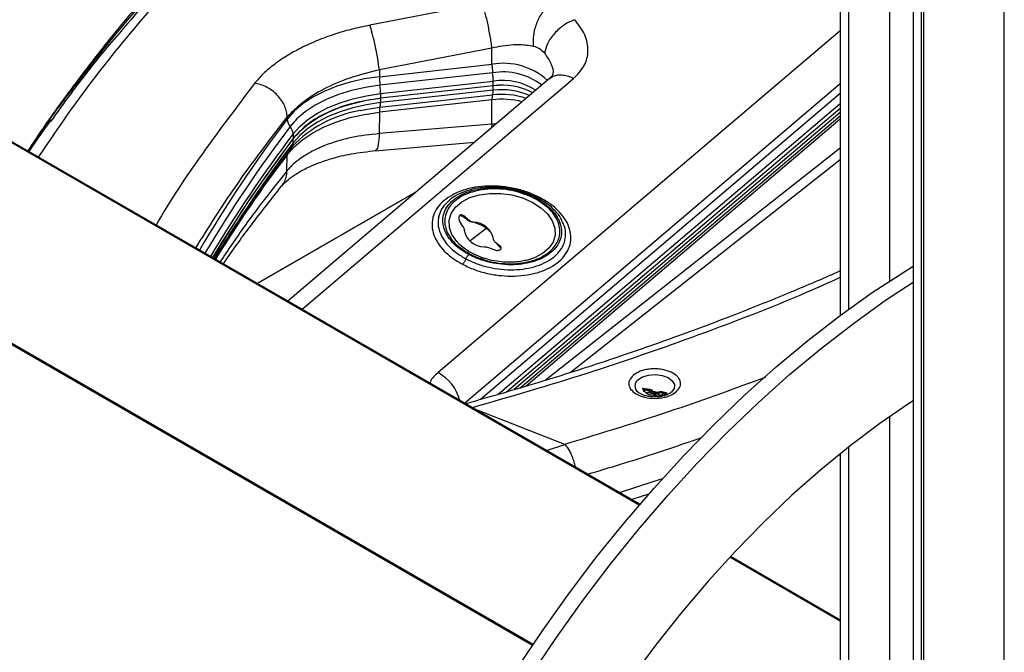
# Model space of a CAD drawing. Header units: millimetres. Extents: x 0 to 4200, y 0 to 2970.
# Tile 49 of 75: x 3180 to 3336, y 1811 to 1911. Entities that reach past the tile are written whole.
import ezdxf

# ---------------------------------------------------------------- set-up
doc = ezdxf.new("R2010")
doc.units = ezdxf.units.MM
doc.header["$LTSCALE"] = 10

msp = doc.modelspace()

# ---------------------------------------------------------------- linework, layer by layer
at = {"color": 7, "linetype": 'Continuous', "lineweight": 25}
for p, q in [((3321.161, 2080.041), (3321.161, 1736.82)), ((3322.404, 2077.094), (3322.404, 1488.154)), ((3322.785, 2076.564), (3322.785, 1488.073)), ((3335.584, 1480.684), (3335.584, 2069.175)), ((3317.464, 1869.867), (3317.464, 2064.616)), ((3309.59, 2061.158), (3309.59, 1864.371)), ((3310.959, 1865.377), (3310.959, 2060.861)), ((3277.723, 1834.329), (2993.609, 1998.344)), ((3277.819, 1834.441), (2993.911, 1998.337)), ((3260.792, 1812.069), (2961.076, 1985.092)), ((3260.893, 1812.218), (2961.273, 1985.185)), ((3252.866, 1913.824), (3235.023, 1910.366)), ((3309.59, 1909.496), (3245.837, 1855.305)), ((3236.537, 1903.334), (3254.38, 1906.792)), ((3254.391, 1904.175), (3254.38, 1906.792)), ((3236.542, 1902.206), (3254.391, 1904.175)), ((3236.537, 1903.334), (3236.542, 1902.206)), ((3254.487, 1902.817), (3236.638, 1900.848)), ((3263.519, 1901.921), (3222.025, 1866.65)), ((3224.291, 1865.342), (3267.333, 1901.929)), ((3236.735, 1899.518), (3254.584, 1901.487)), ((3254.59, 1900.76), (3236.741, 1898.791)), ((3250.028, 1850.484), (3309.59, 1901.113)), ((3254.59, 1900.76), (3254.584, 1901.487)), ((3254.584, 1900.067), (3254.59, 1900.76)), ((3236.638, 1897.352), (3254.487, 1899.321)), ((3254.584, 1900.067), (3236.735, 1898.098)), ((3236.735, 1899.518), (3236.741, 1898.791)), ((3309.59, 1899.522), (3252.572, 1851.055)), ((3254.391, 1898.547), (3236.542, 1896.578)), ((3236.741, 1898.791), (3236.735, 1898.098)), ((3254.375, 1894.697), (3254.391, 1898.547)), ((3255.38, 1851.876), (3309.59, 1897.956)), ((3236.542, 1896.578), (3236.528, 1893.181)), ((3256.709, 1852.265), (3309.59, 1897.214)), ((3309.59, 1896.535), (3257.927, 1852.62)), ((3258.848, 1852.89), (3309.59, 1896.021)), ((3221.923, 1895.797), (3221.93, 1895.474)), ((3254.375, 1894.697), (3236.528, 1893.181)), ((3254.375, 1894.697), (3254.317, 1894.099)), ((3255.009, 1894.687), (3254.375, 1894.697)), ((3309.59, 1895.49), (3259.801, 1853.168)), ((3222.873, 1893.132), (3222.901, 1892.415)), ((3222.638, 1891.023), (3222.898, 1891.32)), ((3222.873, 1891.712), (3222.901, 1892.415)), ((3235.858, 1890.482), (3251.639, 1891.823)), ((3221.879, 1887.265), (3221.93, 1889.847)), ((3309.59, 1890.907), (3262.83, 1854.065)), ((3266.77, 1855.331), (3309.59, 1889.068)), ((3242.465, 1884.024), (3217.196, 1869.437)), ((3242.336, 1883.915), (3217.227, 1869.42)), ((3246.034, 1880.045), (3245.868, 1879.919)), ((3249.787, 1878.449), (3249.25, 1879.374)), ((3249.676, 1880.077), (3249.301, 1880.233)), ((3249.676, 1880.077), (3249.842, 1879.984)), ((3249.908, 1879.943), (3249.842, 1879.984)), ((3250.084, 1880.062), (3250.889, 1879.358)), ((3250.084, 1880.062), (3250.329, 1879.624)), ((3250.329, 1879.624), (3250.097, 1879.813)), ((3250.566, 1879.417), (3250.329, 1879.624)), ((3250.889, 1879.358), (3250.566, 1879.417)), ((3250.731, 1879.317), (3251.181, 1879.182)), ((3250.891, 1876.191), (3253.401, 1878.161)), ((3254.861, 1876.03), (3255.502, 1875.518)), ((3255.627, 1875.178), (3254.861, 1876.03)), ((3254.582, 1874.808), (3253.76, 1875.121)), ((3254.77, 1874.749), (3254.582, 1874.808)), ((3255.502, 1875.518), (3255.604, 1875.437)), ((3255.838, 1875.018), (3255.604, 1875.437)), ((3260.022, 1873.149), (3259.763, 1873.085)), ((3278.289, 1852.675), (3278.289, 1852.798)), ((3278.647, 1852.546), (3278.315, 1852.606)), ((3278.355, 1852.384), (3278.647, 1852.546)), ((3279.024, 1852.497), (3279.288, 1852.354)), ((3279.291, 1852.472), (3279.024, 1852.497)), ((3279.288, 1852.354), (3279.291, 1852.472)), ((3279.291, 1852.643), (3279.291, 1852.472)), ((3277.529, 1852.217), (3277.495, 1852.248)), ((3279.739, 1851.815), (3279.939, 1851.737)), ((3279.995, 1852.092), (3279.943, 1852.156)), ((3279.972, 1851.929), (3280.391, 1851.717)), ((3280.23, 1852.24), (3279.995, 1852.256)), ((3279.995, 1852.256), (3279.995, 1852.092)), ((3280.23, 1852.075), (3279.995, 1852.092)), ((3280.128, 1851.7), (3280.363, 1851.694)), ((3280.513, 1851.648), (3280.229, 1851.777)), ((3280.23, 1852.24), (3280.23, 1852.075)), ((3280.391, 1851.717), (3280.23, 1852.075)), ((3280.513, 1851.648), (3280.391, 1851.717)), ((3280.619, 1852.136), (3280.42, 1852.203)), ((3280.42, 1852.203), (3280.42, 1852.039)), ((3280.42, 1852.039), (3280.619, 1851.971)), ((3281.113, 1851.604), (3280.42, 1852.039)), ((3280.619, 1852.136), (3280.619, 1851.971)), ((3281.437, 1852.229), (3281.437, 1852.057)), ((3281.626, 1851.994), (3281.437, 1852.057)), ((3281.437, 1852.057), (3281.524, 1851.922)), ((3281.524, 1851.922), (3281.626, 1851.994)), ((3281.881, 1851.921), (3281.922, 1851.912)), ((3282.111, 1852.019), (3282.111, 1852.059)), ((3265.946, 1843.94), (3251.667, 1849.538)), ((3317.464, 1773.111), (3317.464, 1848.368)), ((3263.03, 1842.978), (3265.946, 1843.94)), ((3310.959, 1766.906), (3310.959, 1843.548)), ((3309.59, 1842.459), (3309.59, 1767.233)), ((3279.21, 1836.043), (3276.543, 1835.177)), ((3309.59, 1815.932), (3292.065, 1826.049)), ((3309.59, 1816.1), (3292.166, 1826.158))]:
    msp.add_line(p, q, dxfattribs=at)
at = {"color": 7, "linetype": 'Continuous', "lineweight": 25, "flags": 128}
for points in [[(3236.542, 1902.206), (3234.187, 1901.86), (3231.923, 1901.352), (3229.781, 1900.69), (3227.794, 1899.883), (3225.991, 1898.943), (3224.397, 1897.885), (3223.037, 1896.723), (3221.93, 1895.474)], [(3236.638, 1900.848), (3234.345, 1900.51), (3232.138, 1900.015), (3230.052, 1899.37), (3228.116, 1898.584), (3226.358, 1897.669), (3224.806, 1896.637), (3223.48, 1895.505), (3222.402, 1894.289)], [(3222.873, 1893.132), (3223.923, 1894.317), (3225.214, 1895.419), (3226.726, 1896.423), (3228.437, 1897.315), (3230.322, 1898.08), (3232.353, 1898.708), (3234.502, 1899.19), (3236.735, 1899.518)], [(3236.735, 1898.098), (3234.502, 1897.77), (3232.353, 1897.288), (3230.322, 1896.659), (3228.437, 1895.894), (3226.726, 1895.003), (3225.214, 1893.999), (3223.923, 1892.896), (3222.873, 1891.712)], [(3222.901, 1892.415), (3223.949, 1893.598), (3225.238, 1894.698), (3226.747, 1895.701), (3228.456, 1896.591), (3230.338, 1897.355), (3232.366, 1897.982), (3234.511, 1898.463), (3236.741, 1898.791)], [(3221.93, 1889.847), (3223.037, 1891.095), (3224.397, 1892.257), (3225.991, 1893.316), (3227.794, 1894.255), (3229.781, 1895.062), (3231.923, 1895.724), (3234.187, 1896.232), (3236.542, 1896.578)], [(3233.518, 1896.85), (3234.345, 1897.015), (3236.638, 1897.352)], [(3249.246, 1875.624), (3248.8, 1876.088), (3248.046, 1877.18), (3247.639, 1878.32), (3247.597, 1879.457), (3247.922, 1880.542), (3248.6, 1881.529), (3249.601, 1882.372), (3250.881, 1883.037), (3252.384, 1883.493), (3254.045, 1883.721), (3255.791, 1883.711), (3257.546, 1883.463), (3259.233, 1882.988), (3260.779, 1882.307), (3262.115, 1881.449), (3263.183, 1880.453), (3263.937, 1879.361), (3264.344, 1878.222), (3264.386, 1877.084), (3264.061, 1875.999), (3263.383, 1875.013), (3262.383, 1874.169), (3261.102, 1873.504), (3260.022, 1873.149)], [(3250.709, 1874.517), (3249.869, 1875.092), (3249.246, 1875.624)], [(3258.451, 1808.526), (3262.486, 1814.552), (3266.676, 1820.43), (3271.012, 1826.144), (3275.482, 1831.68), (3280.075, 1837.024), (3284.779, 1842.162), (3289.582, 1847.082), (3294.473, 1851.771), (3299.439, 1856.217), (3304.467, 1860.41), (3309.545, 1864.337), (3314.66, 1867.991), (3319.799, 1871.361), (3321.161, 1872.204)], [(3260.572, 1807.301), (3264.607, 1813.328), (3268.798, 1819.205), (3273.133, 1824.919), (3277.603, 1830.455), (3282.196, 1835.799), (3286.9, 1840.937), (3291.704, 1845.857), (3296.594, 1850.546), (3301.56, 1854.993), (3306.588, 1859.185), (3311.666, 1863.113), (3316.781, 1866.766), (3321.161, 1869.657)], [(3277.504, 1854.169), (3278.242, 1854.628), (3279.212, 1854.914), (3280.297, 1854.993), (3281.367, 1854.855), (3282.292, 1854.516), (3282.96, 1854.018), (3283.292, 1853.42), (3283.247, 1852.795), (3282.83, 1852.218), (3282.8, 1852.192)], [(3321.161, 1850.849), (3320.577, 1850.469), (3315.853, 1847.228), (3311.16, 1843.706), (3306.514, 1839.914), (3301.927, 1835.863), (3297.414, 1831.566), (3292.988, 1827.035), (3288.663, 1822.285), (3284.452, 1817.329), (3280.368, 1812.182), (3276.422, 1806.861)], [(3274.573, 1836.314), (3280.09, 1838.103), (3281.444, 1838.553)]]:
    msp.add_lwpolyline(points, dxfattribs=at)
at = {"color": 7, "linetype": 'Continuous', "lineweight": 25}
for centre, radius, start, end in [((3256.174, 1893.945), 10.384, 47.67024, 99.88917), ((3265.856, 1904.309), 11.466, 180.66943, 187.47735), ((3248.007, 1902.34), 11.466, 180.66943, 187.47735), ((3256.173, 1893.009), 9.952, 52.15497, 99.75428), ((3243.023, 1901.316), 11.562, 0.85074, 7.45852), ((3225.174, 1899.347), 11.562, 0.85074, 7.45852), ((3256.051, 1891.647), 9.949, 57.86331, 98.4818), ((3256.024, 1890.64), 10.221, 61.83618, 98.06863), ((3255.99, 1890.446), 10.409, 62.17449, 97.73032), ((3256.441, 1898.684), 2.055, 161.9395, 183.81034), ((3252.603, 1899.944), 1.984, 341.69975, 3.54729), ((3255.927, 1887.268), 12.139, 71.34318, 96.81368), ((3255.937, 1889.181), 10.97, 66.29704, 97.08804), ((3234.755, 1897.975), 1.984, 341.69975, 3.54729), ((3255.9, 1885.106), 13.525, 75.98616, 96.40907), ((3236.915, 1877.252), 19.89, 99.83246, 135.68975), ((3238.593, 1896.715), 2.055, 161.9395, 183.81034), ((3387.626, 1769.452), 208.175, 142.74481, 149.62173), ((3223.918, 1895.58), 1.991, 183.03555, 220.40036), ((3388.148, 1768.242), 208.23, 142.74758, 149.40514), ((3389.225, 1766.685), 208.955, 142.76073, 149.1851), ((3220.873, 1892.992), 2.005, 4.02672, 40.31242), ((3389.436, 1765.837), 209.179, 142.76265, 149.01378), ((3389.056, 1765.365), 208.759, 142.75472, 148.84745), ((3221.666, 1891.742), 1.207, 324.26153, 358.56233), ((3390.31, 1761.947), 211.448, 142.78008, 148.22967), ((3251.46, 1875.922), 3.208, 10.12261, 89.96919), ((3253.134, 1878.468), 3.208, 190.12261, 269.96919), ((3242.557, 1849.199), 6.931, 14.38725, 61.75188), ((3278.259, 1853.205), 1.224, 128.07414, 231.36521), ((3280.17, 1852.426), 0.727, 251.43533, 266.68608), ((3280.188, 1851.514), 0.727, 71.43533, 86.68608), ((3280.188, 1851.349), 0.727, 71.43533, 86.68608)]:
    msp.add_arc(centre, radius, start, end, dxfattribs=at)
for points, knots in [([(3231.904, 1946.94), (3229.741, 1945.074), (3225.391, 1941.321), (3219.157, 1935.562), (3213.126, 1929.697), (3207.346, 1923.74), (3201.816, 1917.698), (3196.542, 1911.571), (3191.52, 1905.366), (3186.779, 1899.079), (3183.211, 1894.1), (3181.32, 1891.196), (3180.824, 1890.434)], [0, 0, 0, 0, 0.1055397, 0.2123046, 0.3191364, 0.4260398, 0.5330203, 0.6400843, 0.7472392, 0.8544935, 0.9618565, 1, 1, 1, 1]), ([(3180.921, 1890.379), (3180.96, 1890.442), (3183.235, 1894.08), (3189.144, 1902.013), (3198.354, 1913.465), (3209.112, 1925.121), (3220.331, 1936.205), (3228.697, 1943.508), (3232.866, 1947.147)], [0, 0, 0, 0, 0.0031137, 0.1800966, 0.3998771, 0.5897268, 0.7955816, 1, 1, 1, 1]), ([(3182.541, 1889.443), (3184.474, 1892.331), (3189.251, 1899.466), (3198.257, 1910.702), (3209.364, 1923.12), (3221.585, 1935.345), (3230.66, 1943.289), (3235.197, 1947.26)], [0, 0, 0, 0, 0.1453106, 0.3590831, 0.5727138, 0.7863824, 1, 1, 1, 1]), ([(3233.575, 1947.199), (3229.594, 1943.739), (3221.633, 1936.817), (3210.64, 1926.1), (3202.265, 1917.399), (3197.92, 1912.167), (3196.692, 1910.688)], [0, 0, 0, 0, 0.2946855, 0.5893462, 0.8839572, 1, 1, 1, 1]), ([(3263.447, 1913.521), (3263.07, 1913.175), (3262.492, 1912.645), (3261.852, 1911.587), (3261.308, 1910.396), (3260.872, 1908.778), (3260.914, 1907.613), (3260.933, 1907.054)], [0, 0, 0, 0, 0.2425621, 0.3722032, 0.5040149, 0.7622737, 1, 1, 1, 1]), ([(3196.692, 1910.688), (3194.739, 1908.431), (3190.316, 1903.318), (3186.541, 1898.046), (3184.432, 1895.102)], [0, 0, 0, 0, 0.4414927, 1, 1, 1, 1]), ([(3235.023, 1910.366), (3234.034, 1910.155), (3232.055, 1909.735), (3229.22, 1908.886), (3226.533, 1907.895), (3224.046, 1906.757), (3221.786, 1905.496), (3219.8, 1904.128), (3218.08, 1902.678), (3217.205, 1901.661), (3216.768, 1901.152)], [0, 0, 0, 0, 0.1256296, 0.251108, 0.3763013, 0.5014114, 0.6262084, 0.7509703, 0.8754615, 1, 1, 1, 1]), ([(3236.537, 1903.334), (3236.458, 1903.904), (3236.336, 1904.785), (3236.088, 1906.139), (3235.873, 1907.198), (3235.643, 1908.207), (3235.347, 1909.387), (3235.151, 1909.98), (3235.023, 1910.366)], [0, 0, 0, 0, 0.2366283, 0.3654411, 0.4976459, 0.6302008, 0.7600156, 1, 1, 1, 1]), ([(3267.494, 1911.241), (3266.942, 1911.009), (3266.094, 1910.651), (3265.022, 1909.818), (3264.269, 1909.077), (3263.642, 1908.264), (3263.008, 1907.186), (3262.838, 1906.419), (3262.728, 1905.922)], [0, 0, 0, 0, 0.2423612, 0.3724478, 0.5047553, 0.6363625, 0.7644382, 1, 1, 1, 1]), ([(3267.333, 1901.929), (3267.961, 1902.586), (3269.222, 1903.904), (3269.77, 1906.333), (3269.317, 1908.872), (3268.103, 1910.45), (3267.494, 1911.241)], [0, 0, 0, 0, 0.247768, 0.4970756, 0.7478111, 1, 1, 1, 1]), ([(3254.38, 1906.792), (3254.923, 1906.91), (3256.074, 1907.16), (3257.811, 1907.315), (3258.954, 1907.3), (3259.624, 1907.249), (3260.139, 1907.202), (3260.597, 1907.117), (3260.933, 1907.054)], [0, 0, 0, 0, 0.23434953, 0.49713621, 0.74838174, 0.75633067, 0.82048492, 1, 1, 1, 1]), ([(3260.933, 1907.054), (3261.272, 1906.948), (3261.953, 1906.733), (3262.469, 1906.193), (3262.728, 1905.922)], [0, 0, 0, 0, 0.4976719, 1, 1, 1, 1]), ([(3262.728, 1905.922), (3263.084, 1905.391), (3263.796, 1904.333), (3264.155, 1903.161), (3264.026, 1902.638), (3264.024, 1902.63)], [0, 0, 0, 0, 0.4973264, 0.9926929, 1, 1, 1, 1]), ([(3221.923, 1895.797), (3222.677, 1896.602), (3224.189, 1898.215), (3227.692, 1900.348), (3231.839, 1902.155), (3234.971, 1902.941), (3236.537, 1903.334)], [0, 0, 0, 0, 0.24921106, 0.49970798, 0.74973328, 1, 1, 1, 1]), ([(3264.029, 1902.629), (3264.015, 1902.538), (3263.985, 1902.337), (3263.661, 1902.049), (3263.484, 1901.891)], [0, 0, 0, 0, 0.45516468, 1, 1, 1, 1]), ([(3263.528, 1901.909), (3263.701, 1902.04), (3264.075, 1902.325), (3264.818, 1902.513), (3265.656, 1902.509), (3266.509, 1902.319), (3267.064, 1902.056), (3267.333, 1901.929)], [0, 0, 0, 0, 0.18527414, 0.40110142, 0.61165407, 0.81239084, 1, 1, 1, 1]), ([(3216.768, 1901.152), (3213.964, 1897.443), (3208.354, 1890.024), (3203.29, 1882.509), (3201.188, 1878.712), (3201.174, 1878.687)], [0, 0, 0, 0, 0.4982607, 0.996728, 1, 1, 1, 1]), ([(3221.923, 1895.797), (3221.905, 1896.072), (3221.866, 1896.64), (3221.569, 1897.539), (3221.077, 1898.447), (3220.386, 1899.302), (3219.546, 1900.037), (3218.62, 1900.601), (3217.679, 1900.988), (3217.065, 1901.099), (3216.768, 1901.152)], [0, 0, 0, 0, 0.1151641, 0.2383632, 0.3675683, 0.5, 0.6324317, 0.7616368, 0.8848359, 1, 1, 1, 1]), ([(3184.495, 1895.366), (3184.433, 1895.282), (3183.846, 1894.482), (3182.654, 1892.809), (3181.568, 1891.218), (3180.974, 1890.348)], [0, 0, 0, 0, 0.0503227, 0.4804122, 1, 1, 1, 1]), ([(3207.447, 1875.066), (3209.489, 1878.327), (3213.845, 1885.283), (3219.121, 1892.15), (3221.923, 1895.797)], [0, 0, 0, 0, 0.468799, 1, 1, 1, 1]), ([(3236.528, 1893.181), (3235.055, 1893.018), (3233.179, 1892.81), (3231.058, 1892.312), (3229.938, 1892.006), (3228.827, 1891.648), (3227.838, 1891.278), (3226.938, 1890.894), (3226.098, 1890.492), (3225.214, 1890.011), (3224.258, 1889.413), (3223.374, 1888.754), (3222.662, 1888.117), (3222.195, 1887.637), (3221.967, 1887.369), (3221.879, 1887.265)], [0, 0, 0, 0, 0.2327599, 0.2963445, 0.3620398, 0.4298455, 0.4997611, 0.5517542, 0.6107748, 0.6768208, 0.7498904, 0.841828, 0.9141602, 0.9668848, 1, 1, 1, 1]), ([(3236.528, 1893.181), (3236.482, 1892.577), (3236.391, 1891.369), (3236.125, 1890.515), (3235.915, 1890.578), (3235.849, 1890.598)], [0, 0, 0, 0, 0.4079397, 0.8158794, 1, 1, 1, 1]), ([(3222.901, 1892.415), (3220.084, 1888.601), (3215.481, 1882.369), (3211.679, 1875.961), (3210.204, 1873.474)], [0, 0, 0, 0, 0.611919, 1, 1, 1, 1]), ([(3210.55, 1873.274), (3210.667, 1873.474), (3212.083, 1875.9), (3215.113, 1880.498), (3219.019, 1886.218), (3221.668, 1889.695), (3222.673, 1891.014)], [0, 0, 0, 0, 0.0331576, 0.4030022, 0.7734734, 1, 1, 1, 1]), ([(3220.987, 1884.786), (3221.321, 1885.15), (3221.929, 1885.813), (3223.168, 1886.703), (3224.328, 1887.385), (3225.535, 1887.986), (3227.046, 1888.623), (3229.209, 1889.341), (3232.221, 1890.074), (3234.652, 1890.345), (3235.987, 1890.493)], [0, 0, 0, 0, 0.1519817, 0.2769272, 0.3733967, 0.4440777, 0.5337455, 0.6558857, 0.8110917, 1, 1, 1, 1]), ([(3221.879, 1887.265), (3219.611, 1884.406), (3215.844, 1879.656), (3212.589, 1874.785), (3211.293, 1872.845)], [0, 0, 0, 0, 0.6018686, 1, 1, 1, 1]), ([(3221.879, 1887.265), (3221.788, 1886.597), (3221.667, 1885.7), (3221.147, 1885.037), (3221.014, 1884.868)], [0, 0, 0, 0, 0.7448217, 1, 1, 1, 1]), ([(3211.834, 1872.533), (3211.974, 1872.742), (3213.364, 1874.826), (3216.374, 1878.946), (3219.428, 1882.812), (3221.036, 1884.848)], [0, 0, 0, 0, 0.050192, 0.4997919, 1, 1, 1, 1]), ([(3262.074, 1883.002), (3261.454, 1883.299), (3260.213, 1883.894), (3258.12, 1884.493), (3255.958, 1884.846), (3253.793, 1884.921), (3251.714, 1884.72), (3249.797, 1884.253), (3248.116, 1883.538), (3246.732, 1882.602), (3245.697, 1881.481), (3245.049, 1880.217), (3244.815, 1878.857), (3245.006, 1877.451), (3245.614, 1876.054), (3246.625, 1874.723), (3247.978, 1873.493), (3249.126, 1872.82), (3249.7, 1872.483)], [0, 0, 0, 0, 0.0628925, 0.1259585, 0.1887862, 0.2514238, 0.3138268, 0.3760195, 0.4380516, 0.4999969, 0.5619422, 0.6239743, 0.686167, 0.74857, 0.8112073, 0.8740353, 0.9371005, 1, 1, 1, 1]), ([(3250.721, 1874.017), (3250.23, 1874.305), (3249.247, 1874.881), (3248.091, 1875.932), (3247.227, 1877.069), (3246.706, 1878.263), (3246.542, 1879.462), (3246.741, 1880.624), (3247.293, 1881.703), (3248.176, 1882.66), (3249.358, 1883.458), (3250.793, 1884.068), (3252.43, 1884.467), (3254.206, 1884.637), (3256.055, 1884.573), (3257.901, 1884.271), (3259.69, 1883.758), (3260.752, 1883.25), (3261.283, 1882.995)], [0, 0, 0, 0, 0.0631113, 0.1261292, 0.1889749, 0.251595, 0.3139723, 0.376126, 0.4381093, 0.5000005, 0.5618917, 0.6238749, 0.6860286, 0.7484058, 0.8110259, 0.8738715, 0.9368893, 1, 1, 1, 1]), ([(3261.094, 1882.928), (3260.072, 1883.364), (3258.5, 1884.036), (3256.101, 1884.401), (3254.234, 1884.459), (3252.436, 1884.26), (3250.34, 1883.704), (3248.256, 1882.529), (3247.103, 1880.872), (3246.839, 1879.364), (3247.012, 1878.141), (3247.572, 1876.939), (3248.706, 1875.468), (3250.07, 1874.614), (3250.956, 1874.059)], [0, 0, 0, 0, 0.11972842, 0.18418033, 0.25, 0.31581967, 0.38027158, 0.5, 0.61972842, 0.68418033, 0.75, 0.81581967, 0.88027158, 1, 1, 1, 1]), ([(3261.635, 1882.998), (3261.069, 1883.269), (3259.939, 1883.812), (3258.031, 1884.362), (3256.057, 1884.69), (3254.071, 1884.765), (3252.155, 1884.587), (3250.376, 1884.162), (3248.832, 1883.496), (3247.745, 1882.818), (3247.314, 1882.318), (3247.186, 1882.169)], [0, 0, 0, 0, 0.118647, 0.2373056, 0.3559869, 0.4746985, 0.5934431, 0.7122188, 0.8310184, 0.9498311, 1, 1, 1, 1]), ([(3247.186, 1882.169), (3246.992, 1881.975), (3246.461, 1881.443), (3245.991, 1880.417), (3245.771, 1879.165), (3245.96, 1877.87), (3246.527, 1876.589), (3247.459, 1875.375), (3248.697, 1874.256), (3249.744, 1873.642), (3250.267, 1873.335)], [0, 0, 0, 0, 0.0762995, 0.2083487, 0.3403712, 0.4723593, 0.6043106, 0.7362283, 0.8681207, 1, 1, 1, 1]), ([(3249.7, 1872.483), (3250.32, 1872.186), (3251.561, 1871.591), (3253.654, 1870.992), (3255.816, 1870.639), (3257.981, 1870.564), (3260.06, 1870.765), (3261.977, 1871.232), (3263.658, 1871.947), (3265.042, 1872.883), (3266.078, 1874.004), (3266.725, 1875.268), (3266.959, 1876.628), (3266.769, 1878.034), (3266.16, 1879.431), (3265.149, 1880.762), (3263.796, 1881.992), (3262.648, 1882.665), (3262.074, 1883.002)], [0, 0, 0, 0, 0.0628925, 0.1259585, 0.1887863, 0.2514238, 0.3138268, 0.3760195, 0.4380516, 0.4999969, 0.5619422, 0.6239743, 0.6861669, 0.7485699, 0.8112073, 0.8740353, 0.9371005, 1, 1, 1, 1]), ([(3261.283, 1882.995), (3261.775, 1882.707), (3262.757, 1882.131), (3263.914, 1881.08), (3264.778, 1879.943), (3265.299, 1878.749), (3265.462, 1877.55), (3265.263, 1876.388), (3264.712, 1875.309), (3263.828, 1874.352), (3262.647, 1873.554), (3261.211, 1872.943), (3259.575, 1872.545), (3257.799, 1872.375), (3255.95, 1872.439), (3254.104, 1872.741), (3252.314, 1873.253), (3251.252, 1873.762), (3250.721, 1874.017)], [0, 0, 0, 0, 0.0631113, 0.1261292, 0.1889749, 0.251595, 0.3139723, 0.376126, 0.4381093, 0.5000005, 0.5618917, 0.6238749, 0.6860286, 0.7484058, 0.8110259, 0.8738715, 0.9368893, 1, 1, 1, 1]), ([(3250.956, 1874.059), (3251.978, 1873.623), (3253.55, 1872.952), (3255.949, 1872.587), (3257.817, 1872.529), (3259.614, 1872.727), (3261.711, 1873.284), (3263.795, 1874.458), (3264.948, 1876.116), (3265.212, 1877.624), (3265.039, 1878.846), (3264.479, 1880.049), (3263.344, 1881.52), (3261.981, 1882.373), (3261.094, 1882.928)], [0, 0, 0, 0, 0.1197284, 0.1841803, 0.25, 0.3158197, 0.3802716, 0.5, 0.6197284, 0.6841803, 0.75, 0.8158197, 0.8802716, 1, 1, 1, 1]), ([(3261.283, 1882.995), (3261.324, 1883.025), (3261.405, 1883.087), (3261.51, 1883.113), (3261.593, 1883.089), (3261.621, 1883.028), (3261.635, 1882.998)], [0, 0, 0, 0, 0.2451225, 0.5, 0.7548775, 1, 1, 1, 1]), ([(3262.074, 1883.002), (3262.024, 1882.964), (3261.922, 1882.887), (3261.791, 1882.854), (3261.687, 1882.885), (3261.652, 1882.961), (3261.635, 1882.998)], [0, 0, 0, 0, 0.2451225, 0.5, 0.7548775, 1, 1, 1, 1]), ([(3265.478, 1879.364), (3265.427, 1879.488), (3265.2, 1880.037), (3264.426, 1880.956), (3263.21, 1882.078), (3262.16, 1882.691), (3261.635, 1882.998)], [0, 0, 0, 0, 0.08825315, 0.39221773, 0.69612392, 1, 1, 1, 1]), ([(3246.038, 1880.106), (3246.016, 1880.091), (3245.957, 1880.053), (3245.916, 1879.994), (3245.891, 1879.958)], [0, 0, 0, 0, 0.3824837, 1, 1, 1, 1]), ([(3250.084, 1880.062), (3250.002, 1880.124), (3249.839, 1880.249), (3249.584, 1880.325), (3249.369, 1880.302), (3249.217, 1880.191), (3249.132, 1880.017), (3249.116, 1879.795), (3249.16, 1879.571), (3249.224, 1879.43), (3249.25, 1879.374)], [0, 0, 0, 0, 0.1458389, 0.2906969, 0.4241776, 0.5468336, 0.6647351, 0.7850016, 0.913117, 1, 1, 1, 1]), ([(3249.908, 1879.943), (3249.939, 1879.923), (3250.004, 1879.882), (3250.065, 1879.836), (3250.097, 1879.813)], [0, 0, 0, 0, 0.4897778, 1, 1, 1, 1]), ([(3250.267, 1873.335), (3250.833, 1873.064), (3251.964, 1872.522), (3253.871, 1871.971), (3255.845, 1871.644), (3257.831, 1871.569), (3259.748, 1871.746), (3261.522, 1872.173), (3263.083, 1872.832), (3264.369, 1873.699), (3265.327, 1874.739), (3265.923, 1875.912), (3266.12, 1877.169), (3265.988, 1878.342), (3265.628, 1879.064), (3265.478, 1879.364)], [0, 0, 0, 0, 0.0786149, 0.1572375, 0.2358752, 0.3145329, 0.3932125, 0.4719127, 0.5506287, 0.6293534, 0.7080781, 0.7867942, 0.8654943, 0.944174, 1, 1, 1, 1]), ([(3254.442, 1877.212), (3254.249, 1877.445), (3253.714, 1878.088), (3252.399, 1878.893), (3251.359, 1879.156), (3250.838, 1879.288)], [0, 0, 0, 0, 0.2206247, 0.6103123, 1, 1, 1, 1]), ([(3251.461, 1879.129), (3251.363, 1879.141), (3251.214, 1879.158), (3251.02, 1879.255), (3250.932, 1879.323), (3250.889, 1879.358)], [0, 0, 0, 0, 0.4998768, 0.7507303, 1, 1, 1, 1]), ([(3249.787, 1878.449), (3249.841, 1878.355), (3249.951, 1878.164), (3249.968, 1877.992), (3249.976, 1877.904)], [0, 0, 0, 0, 0.4880377, 1, 1, 1, 1]), ([(3254.861, 1876.03), (3254.796, 1876.094), (3254.693, 1876.196), (3254.628, 1876.357), (3254.621, 1876.442), (3254.618, 1876.485)], [0, 0, 0, 0, 0.4669277, 0.7307074, 1, 1, 1, 1]), ([(3251.294, 1874.197), (3251.227, 1874.229), (3250.833, 1874.418), (3250.204, 1874.837), (3249.6, 1875.278), (3249.346, 1875.546), (3249.3, 1875.595)], [0, 0, 0, 0, 0.0832618, 0.4900276, 0.9074694, 1, 1, 1, 1]), ([(3255.189, 1872.947), (3254.655, 1873.046), (3253.906, 1873.184), (3252.855, 1873.511), (3252.065, 1873.804), (3251.531, 1874.076), (3251.294, 1874.197)], [0, 0, 0, 0, 0.3838228, 0.5395535, 0.7952284, 1, 1, 1, 1]), ([(3253.132, 1875.26), (3253.186, 1875.258), (3253.292, 1875.253), (3253.507, 1875.215), (3253.662, 1875.158), (3253.76, 1875.121)], [0, 0, 0, 0, 0.2719196, 0.5386304, 1, 1, 1, 1]), ([(3254.77, 1874.749), (3254.875, 1874.724), (3255.084, 1874.673), (3255.39, 1874.68), (3255.633, 1874.749), (3255.788, 1874.864), (3255.854, 1875.008), (3255.833, 1875.169), (3255.742, 1875.317), (3255.644, 1875.403), (3255.604, 1875.437)], [0, 0, 0, 0, 0.1458389, 0.2906969, 0.4241776, 0.5468336, 0.6647351, 0.7850016, 0.9131171, 1, 1, 1, 1]), ([(3250.267, 1873.335), (3250.232, 1873.253), (3250.16, 1873.086), (3250.016, 1872.845), (3249.858, 1872.632), (3249.752, 1872.532), (3249.7, 1872.483)], [0, 0, 0, 0, 0.2451225, 0.5, 0.7548775, 1, 1, 1, 1]), ([(3250.267, 1873.335), (3250.296, 1873.401), (3250.353, 1873.535), (3250.469, 1873.728), (3250.595, 1873.898), (3250.68, 1873.978), (3250.721, 1874.017)], [0, 0, 0, 0, 0.2451225, 0.5, 0.7548775, 1, 1, 1, 1]), ([(3259.76, 1873.098), (3259.664, 1873.071), (3259.215, 1872.948), (3258.424, 1872.851), (3257.421, 1872.79), (3256.372, 1872.802), (3255.621, 1872.894), (3255.189, 1872.947)], [0, 0, 0, 0, 0.0713288, 0.3334157, 0.525004, 0.7267779, 1, 1, 1, 1]), ([(3309.59, 1871.432), (3309.291, 1871.297), (3306.608, 1870.087), (3301.149, 1867.791), (3292.924, 1864.469), (3283.708, 1861.005), (3273.476, 1857.435), (3262.259, 1853.813), (3254.312, 1851.539), (3250.226, 1850.37)], [0, 0, 0, 0, 0.0163217, 0.1466378, 0.2905905, 0.448183, 0.6194188, 0.8043015, 1, 1, 1, 1]), ([(3251.136, 1849.746), (3257.292, 1851.529), (3269.605, 1855.095), (3287.265, 1861.271), (3300.631, 1866.377), (3307.815, 1869.625), (3309.59, 1870.427)], [0, 0, 0, 0, 0.3004093, 0.6009111, 0.9013873, 1, 1, 1, 1]), ([(3283.576, 1852.256), (3283.816, 1852.516), (3284.186, 1852.916), (3284.294, 1853.529), (3284.222, 1854.006), (3283.976, 1854.467), (3283.466, 1855.007), (3282.527, 1855.547), (3281.309, 1855.852), (3280.246, 1855.93), (3279.408, 1855.894), (3278.605, 1855.759), (3277.647, 1855.48), (3277.131, 1855.137), (3276.794, 1854.915)], [0, 0, 0, 0, 0.1197754, 0.1842105, 0.25, 0.3157895, 0.3802246, 0.5, 0.6197754, 0.6842105, 0.75, 0.8157895, 0.8802246, 1, 1, 1, 1]), ([(3245.837, 1855.305), (3245.33, 1854.853), (3244.757, 1854.343), (3244.584, 1853.711), (3244.564, 1853.638)], [0, 0, 0, 0, 0.8852327, 1, 1, 1, 1]), ([(3297.724, 1854.572), (3292.982, 1852.826), (3282.657, 1849.025), (3271.811, 1845.725), (3265.946, 1843.94)], [0, 0, 0, 0, 0.4591964, 1, 1, 1, 1]), ([(3276.794, 1854.915), (3276.539, 1854.645), (3276.152, 1854.235), (3276.046, 1853.613), (3276.138, 1853), (3276.652, 1852.269), (3277.805, 1851.592), (3279.324, 1851.222), (3280.699, 1851.212), (3281.73, 1851.385), (3282.703, 1851.666), (3283.229, 1852.022), (3283.576, 1852.256)], [0, 0, 0, 0, 0.12392912, 0.18806282, 0.25176723, 0.37391334, 0.5, 0.62608666, 0.74823277, 0.81193718, 0.87607088, 1, 1, 1, 1]), ([(3278.289, 1852.798), (3278.281, 1852.799), (3278.264, 1852.802), (3278.245, 1852.796), (3278.233, 1852.784), (3278.23, 1852.768), (3278.234, 1852.749), (3278.241, 1852.735), (3278.246, 1852.727), (3278.247, 1852.726)], [0, 0, 0, 0, 0.1783824, 0.3575346, 0.5187038, 0.666294, 0.8147968, 0.9758716, 1, 1, 1, 1]), ([(3278.247, 1852.726), (3278.348, 1852.594), (3278.501, 1852.395), (3278.734, 1852.163), (3278.859, 1852.058), (3278.921, 1852.005)], [0, 0, 0, 0, 0.4949565, 0.7468511, 1, 1, 1, 1]), ([(3279.291, 1852.643), (3279.168, 1852.656), (3278.933, 1852.679), (3278.597, 1852.732), (3278.392, 1852.776), (3278.289, 1852.798)], [0, 0, 0, 0, 0.3545223, 0.6759493, 1, 1, 1, 1]), ([(3278.647, 1852.546), (3278.682, 1852.553), (3278.767, 1852.57), (3278.897, 1852.548), (3278.982, 1852.513), (3279.024, 1852.497)], [0, 0, 0, 0, 0.2566026, 0.6371767, 1, 1, 1, 1]), ([(3279.972, 1851.929), (3279.842, 1852.017), (3279.589, 1852.188), (3279.386, 1852.3), (3279.288, 1852.354)], [0, 0, 0, 0, 0.5133631, 1, 1, 1, 1]), ([(3279.995, 1852.256), (3279.963, 1852.304), (3279.899, 1852.4), (3279.725, 1852.52), (3279.516, 1852.61), (3279.366, 1852.632), (3279.291, 1852.643)], [0, 0, 0, 0, 0.2481061, 0.496007, 0.7484807, 1, 1, 1, 1]), ([(3279.886, 1852.225), (3279.882, 1852.23), (3279.842, 1852.281), (3279.705, 1852.359), (3279.505, 1852.443), (3279.36, 1852.462), (3279.291, 1852.472)], [0, 0, 0, 0, 0.0372447, 0.3618918, 0.694798, 1, 1, 1, 1]), ([(3281.437, 1852.229), (3281.378, 1852.243), (3281.26, 1852.273), (3281.037, 1852.264), (3280.812, 1852.22), (3280.682, 1852.163), (3280.619, 1852.136)], [0, 0, 0, 0, 0.2550134, 0.5100082, 0.7653084, 1, 1, 1, 1]), ([(3280.157, 1851.445), (3279.817, 1851.464), (3279.346, 1851.489), (3278.726, 1851.628), (3278.269, 1851.775), (3277.846, 1851.982), (3277.59, 1852.153), (3277.519, 1852.23), (3277.508, 1852.242)], [0, 0, 0, 0, 0.2998864, 0.41481833, 0.59953293, 0.78073376, 0.96571073, 1, 1, 1, 1]), ([(3280.069, 1851.85), (3280.007, 1851.879), (3279.715, 1852.018), (3279.251, 1852.124), (3278.891, 1852.123), (3278.786, 1852.122)], [0, 0, 0, 0, 0.1605754, 0.7536541, 1, 1, 1, 1]), ([(3278.921, 1852.005), (3278.98, 1851.965), (3279.098, 1851.884), (3279.322, 1851.811), (3279.546, 1851.782), (3279.677, 1851.804), (3279.739, 1851.815)], [0, 0, 0, 0, 0.2550134, 0.5100082, 0.7653084, 1, 1, 1, 1]), ([(3279.995, 1852.092), (3280.024, 1852.062), (3280.08, 1852.002), (3280.008, 1851.953), (3279.972, 1851.929)], [0, 0, 0, 0, 0.5008759, 1, 1, 1, 1]), ([(3282.767, 1852.177), (3282.666, 1852.097), (3282.465, 1851.939), (3281.991, 1851.732), (3281.486, 1851.584), (3280.888, 1851.469), (3280.427, 1851.454), (3280.157, 1851.445)], [0, 0, 0, 0, 0.2095322, 0.4182388, 0.5795, 0.7536883, 1, 1, 1, 1]), ([(3280.363, 1851.694), (3280.395, 1851.664), (3280.46, 1851.604), (3280.634, 1851.558), (3280.843, 1851.548), (3280.992, 1851.576), (3281.067, 1851.591)], [0, 0, 0, 0, 0.2481061, 0.496007, 0.7484807, 1, 1, 1, 1]), ([(3281.437, 1852.057), (3281.384, 1852.071), (3281.272, 1852.101), (3281.057, 1852.099), (3280.825, 1852.059), (3280.688, 1852), (3280.619, 1851.971)], [0, 0, 0, 0, 0.23242046, 0.48711311, 0.74179092, 1, 1, 1, 1]), ([(3280.619, 1851.971), (3280.667, 1851.938), (3280.762, 1851.871), (3280.962, 1851.769), (3281.062, 1851.718)], [0, 0, 0, 0, 0.5008759, 1, 1, 1, 1]), ([(3281.062, 1851.718), (3281.17, 1851.759), (3281.385, 1851.839), (3281.478, 1851.894), (3281.524, 1851.922)], [0, 0, 0, 0, 0.5005387, 1, 1, 1, 1]), ([(3281.067, 1851.591), (3281.19, 1851.624), (3281.426, 1851.689), (3281.761, 1851.823), (3281.966, 1851.933), (3282.07, 1851.987)], [0, 0, 0, 0, 0.35452226, 0.67594928, 1, 1, 1, 1]), ([(3282.111, 1852.059), (3282.01, 1852.077), (3281.857, 1852.103), (3281.625, 1852.167), (3281.5, 1852.208), (3281.437, 1852.229)], [0, 0, 0, 0, 0.4949565, 0.7468511, 1, 1, 1, 1]), ([(3281.626, 1851.994), (3281.669, 1851.998), (3281.731, 1852.004), (3281.82, 1851.97), (3281.861, 1851.937), (3281.881, 1851.921)], [0, 0, 0, 0, 0.5378258, 0.7699102, 1, 1, 1, 1]), ([(3282.07, 1851.987), (3282.078, 1851.992), (3282.094, 1852.002), (3282.114, 1852.019), (3282.125, 1852.035), (3282.128, 1852.047), (3282.125, 1852.055), (3282.117, 1852.058), (3282.112, 1852.059), (3282.111, 1852.059)], [0, 0, 0, 0, 0.1783824, 0.3575346, 0.5187038, 0.666294, 0.8147968, 0.9758716, 1, 1, 1, 1]), ([(3269.549, 1839.215), (3273.041, 1840.266), (3279.192, 1842.117), (3285.143, 1844.169), (3287.715, 1845.055)], [0, 0, 0, 0, 0.5677226, 1, 1, 1, 1]), ([(3265.946, 1843.94), (3266.177, 1843.643), (3266.532, 1843.187), (3266.96, 1842.313), (3267.25, 1841.573), (3267.462, 1840.903), (3267.546, 1840.498), (3267.576, 1840.354)], [0, 0, 0, 0, 0.3405118, 0.5235817, 0.7104647, 0.8973476, 1, 1, 1, 1])]:
    msp.add_open_spline(points, degree=3, knots=knots, dxfattribs=at)
for points in [[(3254.38, 1906.792), (3254.342, 1907.083), (3254.265, 1907.664), (3254.104, 1908.648), (3253.918, 1909.662), (3253.711, 1910.674), (3253.493, 1911.638), (3253.273, 1912.511), (3253.058, 1913.271), (3252.93, 1913.64), (3252.866, 1913.824)], [(3236.741, 1898.791), (3235.252, 1898.564), (3232.275, 1898.109), (3228.354, 1896.664), (3225.043, 1894.777), (3223.615, 1893.202), (3222.901, 1892.415)]]:
    msp.add_open_spline(points, degree=3, dxfattribs=at)

doc.saveas('drawing.dxf')
